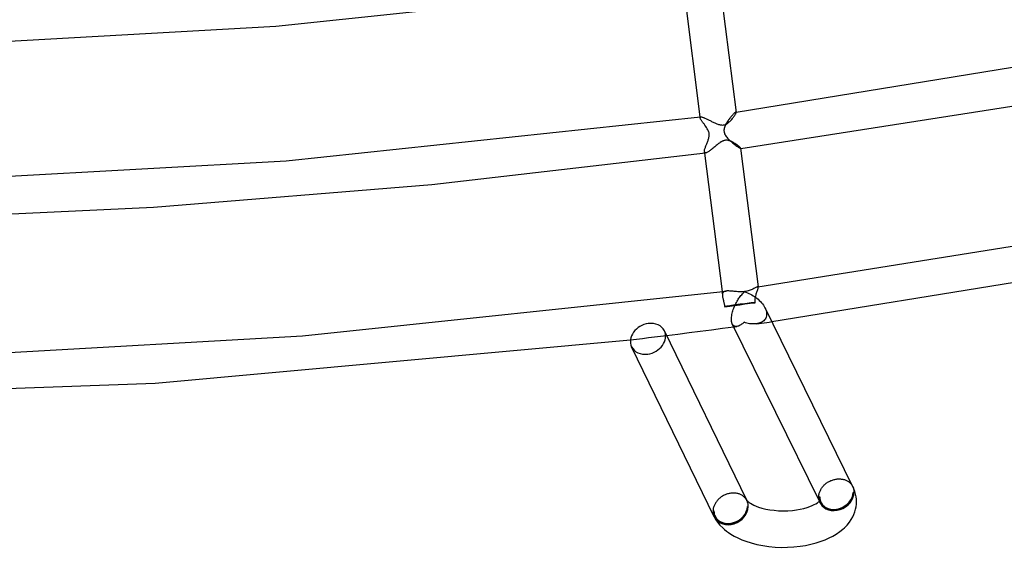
# Model space of a CAD drawing. Header units: millimetres. Extents: x -519 to 519, y -260 to 440.
# Tile 38 of 107: x 47 to 155, y -260 to -202. Entities that reach past the tile are written whole.
import ezdxf

# ---------------------------------------------------------------- set-up
doc = ezdxf.new("R2010")
doc.units = ezdxf.units.MM
doc.layers.add('HIDDEN', color=7, linetype='Continuous')
doc.layers.add('THICK', color=7, linetype='Continuous')

msp = doc.modelspace()

# ---------------------------------------------------------------- linework, layer by layer
at = {"layer": 'HIDDEN'}
for p, q in [((125.35, -212.6), (125.32, -212.62)), ((125.38, -212.59), (125.35, -212.6)), ((125.39, -212.59), (125.38, -212.59)), ((125.4, -212.6), (125.39, -212.59)), ((125.39, -212.59), (125.39, -212.59)), ((125.41, -212.61), (125.4, -212.6)), ((125.4, -212.6), (125.4, -212.6)), ((125.41, -212.62), (125.41, -212.61)), ((121.44, -213.12), (121.45, -213.2)), ((121.45, -213.16), (121.46, -213.14)), ((121.45, -213.18), (121.45, -213.16)), ((121.45, -213.2), (121.45, -213.18)), ((121.46, -213.23), (121.45, -213.2)), ((121.46, -213.14), (121.48, -213.12)), ((121.47, -213.27), (121.46, -213.23)), ((121.49, -213.31), (121.47, -213.27)), ((121.48, -213.12), (121.5, -213.11)), ((121.51, -213.36), (121.49, -213.31)), ((121.5, -213.11), (121.52, -213.11)), ((121.54, -213.41), (121.51, -213.36)), ((121.58, -213.46), (121.54, -213.41)), ((121.61, -213.52), (121.58, -213.46)), ((121.65, -213.57), (121.61, -213.52)), ((121.7, -213.63), (121.65, -213.57)), ((121.74, -213.7), (121.7, -213.63)), ((124.46, -213.62), (124.4, -213.71)), ((124.52, -213.52), (124.46, -213.62)), ((124.58, -213.43), (124.52, -213.52)), ((124.65, -213.35), (124.58, -213.43)), ((124.71, -213.26), (124.65, -213.35)), ((124.78, -213.17), (124.71, -213.26)), ((124.84, -213.09), (124.78, -213.17)), ((124.91, -213.02), (124.84, -213.09)), ((124.97, -212.95), (124.91, -213.02)), ((125.03, -212.88), (124.97, -212.95)), ((125.09, -212.82), (125.03, -212.88)), ((125.15, -212.76), (125.09, -212.82)), ((125.2, -212.71), (125.15, -212.76)), ((125.24, -212.67), (125.2, -212.71)), ((125.29, -212.64), (125.24, -212.67)), ((125.32, -212.62), (125.29, -212.64)), ((121.79, -213.76), (121.74, -213.7)), ((121.84, -213.83), (121.79, -213.76)), ((121.89, -213.89), (121.84, -213.83)), ((121.94, -213.96), (121.89, -213.89)), ((121.99, -214.03), (121.94, -213.96)), ((122.08, -214.15), (121.99, -214.03)), ((122.17, -214.28), (122.08, -214.15)), ((122.25, -214.41), (122.17, -214.28)), ((122.32, -214.54), (122.25, -214.41)), ((122.38, -214.67), (122.32, -214.54)), ((122.41, -214.78), (122.38, -214.67)), ((124.08, -214.46), (124.07, -214.55)), ((124.07, -214.55), (124.07, -214.64)), ((124.07, -214.64), (124.08, -214.72)), ((124.1, -214.37), (124.08, -214.46)), ((124.08, -214.72), (124.09, -214.8)), ((124.13, -214.27), (124.1, -214.37)), ((124.16, -214.18), (124.13, -214.27)), ((124.2, -214.08), (124.16, -214.18)), ((124.24, -213.99), (124.2, -214.08)), ((124.29, -213.89), (124.24, -213.99)), ((124.35, -213.8), (124.29, -213.89)), ((124.4, -213.71), (124.35, -213.8)), ((122.26, -215.87), (122.3, -215.79)), ((122.3, -215.79), (122.33, -215.7)), ((122.33, -215.7), (122.35, -215.61)), ((122.35, -215.61), (122.38, -215.53)), ((122.38, -215.53), (122.41, -215.44)), ((122.44, -214.87), (122.41, -214.78)), ((122.41, -215.44), (122.43, -215.34)), ((122.43, -215.34), (122.44, -215.25)), ((122.45, -214.97), (122.44, -214.87)), ((122.44, -215.25), (122.45, -215.15)), ((122.45, -215.06), (122.45, -214.97)), ((122.45, -215.15), (122.45, -215.06)), ((124.09, -214.8), (124.12, -214.89)), ((124.12, -214.89), (124.15, -214.98)), ((124.15, -214.98), (124.2, -215.07)), ((124.2, -215.07), (124.26, -215.17)), ((124.26, -215.17), (124.32, -215.26)), ((124.32, -215.26), (124.39, -215.35)), ((124.39, -215.35), (124.47, -215.44)), ((124.47, -215.44), (124.55, -215.53)), ((124.55, -215.53), (124.64, -215.62)), ((124.64, -215.62), (124.73, -215.71)), ((124.73, -215.71), (124.82, -215.79)), ((124.82, -215.79), (124.92, -215.88)), ((121.92, -216.92), (121.93, -216.87)), ((121.93, -216.96), (121.92, -216.92)), ((121.93, -216.81), (121.95, -216.75)), ((121.93, -216.87), (121.93, -216.81)), ((121.95, -216.75), (121.96, -216.69)), ((121.96, -216.69), (121.98, -216.62)), ((121.98, -216.62), (122.01, -216.54)), ((122.01, -216.54), (122.04, -216.47)), ((122.04, -216.47), (122.06, -216.39)), ((122.06, -216.39), (122.1, -216.3)), ((122.1, -216.3), (122.13, -216.22)), ((122.13, -216.22), (122.16, -216.13)), ((122.16, -216.13), (122.2, -216.05)), ((122.2, -216.05), (122.23, -215.96)), ((122.23, -215.96), (122.26, -215.87)), ((124.92, -215.88), (125.01, -215.96)), ((125.01, -215.96), (125.11, -216.04)), ((125.11, -216.04), (125.21, -216.11)), ((125.21, -216.11), (125.3, -216.19)), ((125.3, -216.19), (125.39, -216.25)), ((125.39, -216.25), (125.48, -216.32)), ((125.48, -216.32), (125.56, -216.37)), ((125.56, -216.37), (125.63, -216.42)), ((125.63, -216.42), (125.7, -216.46)), ((125.7, -216.46), (125.76, -216.5)), ((125.76, -216.5), (125.81, -216.53)), ((125.81, -216.53), (125.85, -216.55)), ((125.85, -216.55), (125.88, -216.56)), ((125.88, -216.56), (125.9, -216.56)), ((125.9, -216.56), (125.9, -216.55)), ((125.9, -216.55), (125.9, -216.55)), ((125.9, -216.55), (125.91, -216.55)), ((125.91, -216.55), (125.9, -216.55)), ((125.9, -216.56), (125.9, -216.56)), ((125.9, -216.56), (125.9, -216.56)), ((121.93, -217), (121.93, -216.96)), ((121.93, -216.96), (121.94, -217.09)), ((121.95, -217.03), (121.93, -217)), ((121.97, -217.05), (121.95, -217.03)), ((121.99, -217.07), (121.97, -217.05)), ((122.03, -217.07), (121.99, -217.07)), ((122.06, -217.07), (122.03, -217.07)), ((127.78, -231.74), (127.76, -231.74)), ((127.77, -232.05), (127.79, -231.98)), ((127.8, -231.74), (127.78, -231.74)), ((127.79, -231.98), (127.81, -231.91)), ((127.81, -231.74), (127.8, -231.74)), ((127.82, -231.75), (127.81, -231.74)), ((127.81, -231.91), (127.82, -231.86)), ((127.82, -231.73), (127.83, -231.78)), ((127.82, -231.77), (127.82, -231.75)), ((127.83, -231.78), (127.82, -231.77)), ((127.82, -231.86), (127.83, -231.82)), ((127.83, -231.82), (127.83, -231.78)), ((123.86, -232.26), (123.92, -232.79)), ((123.92, -232.54), (123.91, -232.62)), ((123.91, -232.62), (123.91, -232.7)), ((123.91, -232.7), (123.92, -232.79)), ((123.93, -232.47), (123.92, -232.54)), ((123.92, -232.79), (123.93, -232.86)), ((123.96, -232.41), (123.93, -232.47)), ((123.93, -232.86), (123.94, -232.93)), ((123.94, -232.93), (123.96, -233)), ((123.99, -232.35), (123.96, -232.41)), ((123.96, -233), (123.97, -233.07)), ((123.97, -233.07), (123.99, -233.15)), ((124.03, -232.31), (123.99, -232.35)), ((124.09, -232.27), (124.03, -232.31)), ((124.15, -232.24), (124.09, -232.27)), ((124.23, -232.22), (124.15, -232.24)), ((124.31, -232.2), (124.23, -232.22)), ((127.49, -233.17), (127.5, -233.1)), ((127.5, -233.1), (127.51, -233.03)), ((127.51, -233.03), (127.52, -232.96)), ((127.52, -232.96), (127.53, -232.89)), ((127.53, -232.89), (127.55, -232.82)), ((127.55, -232.82), (127.56, -232.75)), ((127.56, -232.75), (127.59, -232.63)), ((127.59, -232.63), (127.62, -232.52)), ((127.62, -232.52), (127.65, -232.41)), ((127.65, -232.41), (127.68, -232.31)), ((127.68, -232.31), (127.71, -232.22)), ((127.71, -232.22), (127.74, -232.13)), ((127.74, -232.13), (127.77, -232.05)), ((123.99, -233.15), (124.01, -233.22)), ((124.01, -233.22), (124.02, -233.29)), ((124.02, -233.29), (124.04, -233.35)), ((124.04, -233.35), (124.06, -233.42)), ((124.06, -233.42), (124.07, -233.49)), ((124.07, -233.49), (124.09, -233.56)), ((124.09, -233.56), (124.1, -233.63)), ((124.1, -233.63), (124.12, -233.7)), ((124.12, -233.7), (124.13, -233.77)), ((124.13, -233.77), (124.15, -233.85)), ((124.15, -233.85), (124.16, -233.92)), ((124.16, -233.92), (124.72, -233.85)), ((124.72, -233.85), (125.27, -233.77)), ((125.27, -233.77), (125.82, -233.7)), ((125.82, -233.7), (126.37, -233.62)), ((126.37, -233.62), (126.93, -233.55)), ((126.93, -233.55), (127.48, -233.48)), ((127.48, -233.32), (127.49, -233.25)), ((127.48, -233.4), (127.48, -233.32)), ((127.48, -233.48), (127.48, -233.4)), ((127.49, -233.25), (127.49, -233.17)), ((128.57, -234.04), (128.62, -234.14)), ((128.62, -234.14), (128.66, -234.25)), ((128.65, -235.17), (128.59, -235.28)), ((128.7, -235.05), (128.65, -235.17)), ((128.66, -234.25), (128.7, -234.35)), ((128.7, -234.35), (128.72, -234.45)), ((128.73, -234.93), (128.7, -235.05)), ((128.72, -234.45), (128.74, -234.56)), ((128.75, -234.8), (128.73, -234.93)), ((128.74, -234.56), (128.75, -234.66)), ((128.75, -234.66), (128.75, -234.8)), ((125.03, -235.89), (124.99, -235.81)), ((125.09, -235.95), (125.03, -235.89)), ((125.15, -236), (125.09, -235.95)), ((125.14, -236.13), (125.2, -236.12)), ((125.21, -236.04), (125.15, -236)), ((125.2, -236.12), (125.26, -236.11)), ((125.28, -236.07), (125.21, -236.04)), ((125.26, -236.11), (125.32, -236.1)), ((125.35, -236.08), (125.28, -236.07)), ((125.32, -236.1), (125.38, -236.1)), ((125.42, -236.08), (125.35, -236.08)), ((125.38, -236.1), (125.44, -236.09)), ((125.5, -236.08), (125.42, -236.08)), ((125.44, -236.09), (125.49, -236.08)), ((125.58, -236.06), (125.5, -236.08)), ((125.67, -236.04), (125.58, -236.06)), ((125.75, -236), (125.67, -236.04)), ((125.84, -235.96), (125.75, -236)), ((125.92, -235.91), (125.84, -235.96)), ((126.01, -235.85), (125.92, -235.91)), ((126.1, -235.79), (126.01, -235.85)), ((126.19, -235.71), (126.1, -235.79)), ((126.28, -235.63), (126.19, -235.71)), ((126.43, -235.68), (126.28, -235.63)), ((126.59, -235.72), (126.43, -235.68)), ((126.74, -235.75), (126.59, -235.72)), ((126.89, -235.78), (126.74, -235.75)), ((127.05, -235.8), (126.89, -235.78)), ((127.2, -235.81), (127.05, -235.8)), ((127.34, -235.81), (127.2, -235.81)), ((127.49, -235.81), (127.34, -235.81)), ((127.63, -235.79), (127.49, -235.81)), ((127.76, -235.77), (127.63, -235.79)), ((127.64, -235.79), (127.92, -235.75)), ((127.89, -235.74), (127.76, -235.77)), ((128.01, -235.7), (127.89, -235.74)), ((127.92, -235.75), (128.2, -235.72)), ((128.13, -235.66), (128.01, -235.7)), ((128.24, -235.6), (128.13, -235.66)), ((128.2, -235.72), (128.48, -235.68)), ((128.34, -235.54), (128.24, -235.6)), ((128.43, -235.46), (128.34, -235.54)), ((128.52, -235.37), (128.43, -235.46)), ((128.48, -235.68), (128.76, -235.64)), ((128.59, -235.28), (128.52, -235.37)), ((128.76, -235.64), (129.04, -235.6)), ((129.04, -235.6), (129.32, -235.56)), ((114.49, -237.47), (115.15, -237.39)), ((115.15, -237.39), (115.81, -237.31)), ((115.81, -237.31), (116.47, -237.23)), ((116.47, -237.23), (117.13, -237.15)), ((117.13, -237.15), (117.79, -237.07)), ((113.83, -237.55), (114.49, -237.47)), ((138.18, -253.6), (138.18, -253.61)), ((138.18, -253.61), (138.18, -253.62)), ((138.18, -253.62), (138.18, -253.62)), ((138.18, -253.62), (138.19, -253.63)), ((138.19, -253.63), (138.19, -253.64)), ((138.19, -253.64), (138.19, -253.64)), ((138.19, -253.64), (138.23, -253.72)), ((138.23, -253.72), (138.26, -253.81)), ((138.33, -254.26), (138.23, -254.28)), ((138.26, -253.81), (138.29, -253.9)), ((138.29, -253.9), (138.31, -253.99)), ((138.31, -253.99), (138.32, -254.08)), ((138.32, -254.08), (138.33, -254.17)), ((138.33, -254.17), (138.33, -254.26)), ((126.58, -255.15), (126.57, -255.14)), ((126.6, -255.19), (126.58, -255.14)), ((126.58, -255.16), (126.58, -255.15)), ((126.59, -255.17), (126.58, -255.16)), ((126.59, -255.18), (126.59, -255.17)), ((126.6, -255.19), (126.59, -255.18)), ((126.6, -255.2), (126.6, -255.19)), ((126.64, -255.28), (126.6, -255.2)), ((126.67, -255.36), (126.64, -255.28)), ((126.7, -255.45), (126.67, -255.36)), ((126.71, -255.54), (126.7, -255.45)), ((126.73, -255.63), (126.71, -255.54)), ((126.74, -255.72), (126.73, -255.63)), ((126.74, -255.82), (126.74, -255.72)), ((134.56, -254.77), (134.47, -254.78)), ((134.6, -255.4), (134.53, -255.25)), ((134.61, -255.22), (134.6, -255.26)), ((134.6, -255.26), (134.6, -255.3)), ((134.6, -255.3), (134.6, -255.34)), ((134.6, -255.34), (134.61, -255.37)), ((134.62, -255.18), (134.61, -255.22)), ((134.61, -255.37), (134.61, -255.41)), ((134.61, -255.41), (134.62, -255.44)), ((134.63, -255.14), (134.62, -255.15)), ((134.62, -255.15), (134.62, -255.18)), ((134.62, -255.44), (134.63, -255.46)), ((134.63, -255.13), (134.63, -255.14)), ((134.63, -255.46), (134.63, -255.47)), ((134.63, -255.47), (134.63, -255.47)), ((122.87, -256.33), (122.97, -256.32)), ((126.64, -255.83), (126.74, -255.82))]:
    msp.add_line(p, q, dxfattribs=at)
for centre, start, end in [((136.4, -254.52), 206.7949, 208.1919), ((124.81, -256.07), 206.8069, 208.1924)]:
    msp.add_arc(centre, 1.9, start, end, dxfattribs=at)
for centre, major_axis, ratio, start_param, end_param in [((126.05, -233.7), (-1.98, -0.25), 0.033371, -1.344604, -0.309309), ((126.05, -233.7), (-1.98, -0.25), 0.033371, -2.379899, -1.344604), ((115.75, -237.44), (1.8, 0.87), 0.806629, -1.959755, -0.000023), ((115.75, -237.44), (1.8, 0.87), 0.806629, 3.14157, 4.323431), ((136.4, -254.52), (-1.76, -0.94), 0.836516, 0.000112, 2.720164), ((136.4, -254.52), (1.71, 0.84), 0.809811, -3.140905, -0.392011), ((136.4, -254.52), (1.67, 0.9), 0.836516, -3.141481, -0.421429), ((136.4, -254.52), (-1.8, -0.88), 0.809811, 1.178785, 2.749581), ((136.4, -254.52), (-1.76, -0.94), 0.836516, -0.146382, 0.000112), ((136.4, -254.52), (-1.8, -0.88), 0.809811, -0.106633, 0.000688), ((136.4, -254.52), (1.67, 0.9), 0.836516, 2.720164, 3.141704), ((136.4, -254.52), (1.71, 0.84), 0.809811, 2.749581, 3.142281), ((136.4, -254.52), (-1.8, -0.88), 0.809811, 0.044064, 1.178785), ((124.81, -256.07), (-1.71, -0.83), 0.806629, -0.388958, -0.000023), ((124.81, -256.07), (-1.67, -0.9), 0.836516, -0.421429, 0.000112), ((124.81, -256.07), (-1.76, -0.94), 0.836516, 0.000112, 2.720164), ((124.81, -256.07), (-1.71, -0.83), 0.806629, -0.000023, 2.752634), ((124.81, -256.07), (-1.67, -0.9), 0.836516, 0.000112, 2.720164), ((124.81, -256.07), (-1.8, -0.87), 0.806629, 1.181838, 2.752634), ((124.81, -256.07), (-1.8, -0.87), 0.806629, 0.0489, 1.181838)]:
    msp.add_ellipse(centre, major_axis=major_axis, ratio=ratio, start_param=start_param, end_param=end_param, dxfattribs=at)
at = {"layer": 'THICK'}
for p, q in [((74.97, -203.18), (119.75, -198.43)), ((119.57, -198.29), (121.44, -213.12)), ((123.55, -197.92), (125.41, -212.62)), ((29.35, -205.73), (74.97, -203.18)), ((125.41, -212.59), (169.68, -205.38)), ((125.91, -216.56), (158.64, -211.46)), ((76.09, -217.92), (121.52, -213.11)), ((121.52, -213.11), (121.55, -213.11)), ((121.55, -213.11), (121.59, -213.11)), ((121.59, -213.11), (121.63, -213.12)), ((121.63, -213.12), (121.68, -213.13)), ((121.68, -213.13), (121.74, -213.15)), ((121.74, -213.15), (121.8, -213.17)), ((121.8, -213.17), (121.86, -213.19)), ((121.86, -213.19), (121.92, -213.22)), ((121.92, -213.22), (121.99, -213.25)), ((121.99, -213.25), (122.07, -213.28)), ((122.07, -213.28), (122.14, -213.32)), ((122.14, -213.32), (122.22, -213.35)), ((122.22, -213.35), (122.3, -213.39)), ((122.3, -213.39), (122.38, -213.43)), ((122.38, -213.43), (122.46, -213.47)), ((122.46, -213.47), (122.55, -213.52)), ((122.55, -213.52), (122.63, -213.56)), ((122.63, -213.56), (122.72, -213.6)), ((122.72, -213.6), (122.8, -213.64)), ((122.8, -213.64), (122.89, -213.69)), ((122.89, -213.69), (122.97, -213.73)), ((124.58, -213.74), (124.65, -213.67)), ((124.65, -213.67), (124.73, -213.6)), ((124.73, -213.6), (124.8, -213.53)), ((124.8, -213.53), (124.87, -213.46)), ((124.87, -213.46), (124.94, -213.38)), ((124.94, -213.38), (125, -213.3)), ((125, -213.3), (125.06, -213.22)), ((125.06, -213.22), (125.12, -213.15)), ((125.12, -213.15), (125.17, -213.07)), ((125.17, -213.07), (125.22, -213)), ((125.22, -213), (125.27, -212.94)), ((125.27, -212.94), (125.3, -212.87)), ((125.3, -212.87), (125.34, -212.81)), ((125.34, -212.81), (125.36, -212.76)), ((125.36, -212.76), (125.39, -212.71)), ((125.39, -212.71), (125.4, -212.67)), ((125.4, -212.67), (125.41, -212.64)), ((125.41, -212.64), (125.41, -212.62)), ((122.97, -213.73), (123.06, -213.77)), ((123.06, -213.77), (123.14, -213.8)), ((123.14, -213.8), (123.23, -213.84)), ((123.23, -213.84), (123.31, -213.87)), ((123.31, -213.87), (123.39, -213.9)), ((123.39, -213.9), (123.47, -213.93)), ((123.47, -213.93), (123.57, -213.96)), ((123.57, -213.96), (123.67, -213.99)), ((123.67, -213.99), (123.79, -214)), ((123.79, -214), (123.9, -214.01)), ((123.9, -214.01), (124.02, -214)), ((124.02, -214), (124.13, -213.98)), ((124.13, -213.98), (124.23, -213.95)), ((124.23, -213.95), (124.32, -213.91)), ((124.32, -213.91), (124.41, -213.85)), ((124.41, -213.85), (124.5, -213.8)), ((124.5, -213.8), (124.58, -213.74)), ((123.8, -215.84), (123.76, -215.86)), ((123.85, -215.81), (123.8, -215.84)), ((123.89, -215.79), (123.85, -215.81)), ((123.94, -215.77), (123.89, -215.79)), ((123.99, -215.75), (123.94, -215.77)), ((124.03, -215.73), (123.99, -215.75)), ((124.08, -215.71), (124.03, -215.73)), ((124.13, -215.7), (124.08, -215.71)), ((124.18, -215.69), (124.13, -215.7)), ((124.23, -215.68), (124.18, -215.69)), ((124.27, -215.68), (124.23, -215.68)), ((124.31, -215.67), (124.27, -215.68)), ((124.34, -215.67), (124.31, -215.67)), ((124.38, -215.67), (124.34, -215.67)), ((124.43, -215.68), (124.38, -215.67)), ((124.48, -215.68), (124.43, -215.68)), ((124.53, -215.69), (124.48, -215.68)), ((124.59, -215.7), (124.53, -215.69)), ((124.64, -215.72), (124.59, -215.7)), ((124.71, -215.74), (124.64, -215.72)), ((124.81, -215.77), (124.71, -215.74)), ((124.91, -215.82), (124.81, -215.77)), ((125.01, -215.87), (124.91, -215.82)), ((122.41, -216.9), (122.34, -216.95)), ((122.48, -216.85), (122.41, -216.9)), ((122.56, -216.8), (122.48, -216.85)), ((122.63, -216.74), (122.56, -216.8)), ((122.71, -216.68), (122.63, -216.74)), ((122.8, -216.61), (122.71, -216.68)), ((122.88, -216.54), (122.8, -216.61)), ((122.97, -216.47), (122.88, -216.54)), ((123.06, -216.39), (122.97, -216.47)), ((123.15, -216.32), (123.06, -216.39)), ((123.23, -216.25), (123.15, -216.32)), ((123.32, -216.18), (123.23, -216.25)), ((123.41, -216.11), (123.32, -216.18)), ((123.49, -216.04), (123.41, -216.11)), ((123.58, -215.98), (123.49, -216.04)), ((123.67, -215.92), (123.58, -215.98)), ((123.76, -215.86), (123.67, -215.92)), ((125.11, -215.92), (125.01, -215.87)), ((125.21, -215.98), (125.11, -215.92)), ((125.3, -216.04), (125.21, -215.98)), ((125.39, -216.1), (125.3, -216.04)), ((125.48, -216.16), (125.39, -216.1)), ((125.56, -216.22), (125.48, -216.16)), ((125.63, -216.28), (125.56, -216.22)), ((125.7, -216.33), (125.63, -216.28)), ((125.76, -216.38), (125.7, -216.33)), ((125.81, -216.43), (125.76, -216.38)), ((125.85, -216.47), (125.81, -216.43)), ((125.88, -216.5), (125.85, -216.47)), ((125.9, -216.53), (125.88, -216.5)), ((125.9, -216.55), (125.9, -216.53)), ((125.9, -216.55), (127.82, -231.73)), ((29.79, -220.51), (76.09, -217.92)), ((92.04, -220.52), (122.06, -217.07)), ((121.94, -217.09), (123.86, -232.26)), ((122.11, -217.06), (122.06, -217.07)), ((122.16, -217.04), (122.11, -217.06)), ((122.21, -217.02), (122.16, -217.04)), ((122.27, -216.99), (122.21, -217.02)), ((122.34, -216.95), (122.27, -216.99)), ((61.56, -222.99), (92.04, -220.52)), ((30.77, -224.48), (61.56, -222.99)), ((127.77, -231.74), (168.61, -225.21)), ((129.32, -235.56), (173.87, -228.29)), ((127.16, -232.02), (127.06, -232.06)), ((127.25, -231.98), (127.16, -232.02)), ((127.34, -231.93), (127.25, -231.98)), ((127.43, -231.89), (127.34, -231.93)), ((127.5, -231.85), (127.43, -231.89)), ((127.57, -231.82), (127.5, -231.85)), ((127.63, -231.79), (127.57, -231.82)), ((127.68, -231.76), (127.63, -231.79)), ((127.73, -231.75), (127.68, -231.76)), ((127.76, -231.74), (127.73, -231.75)), ((77.88, -237.13), (124.31, -232.2)), ((124.4, -232.19), (124.31, -232.2)), ((124.5, -232.19), (124.4, -232.19)), ((124.6, -232.19), (124.5, -232.19)), ((124.71, -232.2), (124.6, -232.19)), ((124.83, -232.21), (124.71, -232.2)), ((124.94, -232.22), (124.83, -232.21)), ((125.07, -232.23), (124.94, -232.22)), ((125.2, -232.25), (125.07, -232.23)), ((125.33, -232.26), (125.2, -232.25)), ((125.46, -232.27), (125.33, -232.26)), ((125.59, -232.28), (125.46, -232.27)), ((125.58, -233.22), (125.65, -233.11)), ((125.73, -232.29), (125.59, -232.28)), ((125.65, -233.11), (125.72, -233)), ((125.72, -233), (125.79, -232.9)), ((125.88, -232.29), (125.73, -232.29)), ((125.79, -232.9), (125.86, -232.8)), ((125.86, -232.8), (125.94, -232.7)), ((126.02, -232.29), (125.88, -232.29)), ((125.94, -232.7), (126.02, -232.61)), ((126.17, -232.28), (126.02, -232.29)), ((126.02, -232.61), (126.09, -232.52)), ((126.09, -232.52), (126.17, -232.43)), ((126.32, -232.26), (126.17, -232.28)), ((126.17, -232.43), (126.25, -232.35)), ((126.25, -232.35), (126.33, -232.27)), ((126.46, -232.24), (126.32, -232.26)), ((126.33, -232.27), (126.49, -232.33)), ((126.59, -232.21), (126.46, -232.24)), ((126.49, -232.33), (126.65, -232.39)), ((126.71, -232.18), (126.59, -232.21)), ((126.65, -232.39), (126.81, -232.46)), ((126.83, -232.14), (126.71, -232.18)), ((126.81, -232.46), (126.97, -232.54)), ((126.95, -232.11), (126.83, -232.14)), ((127.06, -232.06), (126.95, -232.11)), ((126.97, -232.54), (127.12, -232.62)), ((127.12, -232.62), (127.27, -232.71)), ((127.27, -232.71), (127.42, -232.8)), ((127.42, -232.8), (127.56, -232.9)), ((127.56, -232.9), (127.69, -233)), ((127.69, -233), (127.83, -233.11)), ((127.83, -233.11), (127.95, -233.23)), ((125.1, -234.23), (125.15, -234.09)), ((125.15, -234.09), (125.2, -233.96)), ((125.2, -233.96), (125.26, -233.83)), ((125.26, -233.83), (125.32, -233.7)), ((125.32, -233.7), (125.38, -233.57)), ((125.38, -233.57), (125.44, -233.45)), ((125.44, -233.45), (125.51, -233.33)), ((125.51, -233.33), (125.58, -233.22)), ((127.95, -233.23), (128.08, -233.35)), ((128.08, -233.35), (128.19, -233.48)), ((128.19, -233.48), (128.3, -233.61)), ((128.3, -233.61), (128.4, -233.75)), ((128.4, -233.75), (128.49, -233.89)), ((128.49, -233.89), (128.57, -234.04)), ((138.18, -253.61), (128.58, -234.04)), ((124.89, -235.18), (124.9, -235.05)), ((124.89, -235.31), (124.89, -235.18)), ((124.9, -235.05), (124.92, -234.92)), ((124.92, -234.92), (124.94, -234.78)), ((124.94, -234.78), (124.97, -234.64)), ((124.97, -234.64), (125.01, -234.5)), ((125.01, -234.5), (125.05, -234.36)), ((125.05, -234.36), (125.1, -234.23)), ((122.7, -236.45), (123.92, -236.29)), ((123.92, -236.29), (125.14, -236.13)), ((124.89, -235.43), (124.89, -235.31)), ((124.91, -235.54), (124.89, -235.43)), ((124.93, -235.64), (124.91, -235.54)), ((124.95, -235.73), (124.93, -235.64)), ((124.99, -235.81), (124.95, -235.73)), ((134.53, -255.25), (124.99, -235.81)), ((30.55, -239.79), (77.88, -237.13)), ((126.58, -255.14), (117.55, -236.56)), ((117.79, -237.07), (119.02, -236.92)), ((119.02, -236.92), (120.25, -236.76)), ((120.25, -236.76), (121.47, -236.6)), ((121.47, -236.6), (122.7, -236.45)), ((61.72, -242.31), (113.83, -237.55)), ((123.01, -256.95), (113.95, -238.31)), ((8.7, -244.23), (61.72, -242.31)), ((134.89, -253.67), (134.95, -253.6)), ((134.95, -253.6), (135.01, -253.53)), ((135.01, -253.53), (135.07, -253.46)), ((135.07, -253.46), (135.14, -253.4)), ((135.14, -253.4), (135.21, -253.34)), ((135.21, -253.34), (135.29, -253.28)), ((135.29, -253.28), (135.36, -253.22)), ((135.36, -253.22), (135.44, -253.17)), ((135.44, -253.17), (135.52, -253.12)), ((135.52, -253.12), (135.61, -253.08)), ((135.61, -253.08), (135.69, -253.03)), ((135.69, -253.03), (135.78, -252.99)), ((135.78, -252.99), (135.87, -252.96)), ((135.87, -252.96), (135.96, -252.92)), ((135.96, -252.92), (136.05, -252.89)), ((136.05, -252.89), (136.14, -252.87)), ((136.14, -252.87), (136.23, -252.85)), ((136.23, -252.85), (136.32, -252.83)), ((136.32, -252.83), (136.41, -252.81)), ((136.41, -252.81), (136.5, -252.8)), ((136.5, -252.8), (136.59, -252.8)), ((136.59, -252.8), (136.68, -252.8)), ((136.68, -252.8), (136.77, -252.8)), ((136.77, -252.8), (136.85, -252.8)), ((136.85, -252.8), (136.94, -252.81)), ((136.94, -252.81), (137.02, -252.82)), ((137.02, -252.82), (137.11, -252.84)), ((137.11, -252.84), (137.19, -252.86)), ((137.19, -252.86), (137.27, -252.88)), ((137.27, -252.88), (137.35, -252.9)), ((137.35, -252.9), (137.43, -252.93)), ((137.43, -252.93), (137.5, -252.97)), ((137.5, -252.97), (137.57, -253)), ((137.57, -253), (137.64, -253.04)), ((137.64, -253.04), (137.71, -253.09)), ((137.71, -253.09), (137.77, -253.13)), ((137.77, -253.13), (137.83, -253.18)), ((137.83, -253.18), (137.89, -253.23)), ((137.89, -253.23), (137.95, -253.29)), ((137.95, -253.29), (138, -253.34)), ((138, -253.34), (138.05, -253.4)), ((138.05, -253.4), (138.09, -253.46)), ((138.09, -253.46), (138.13, -253.53)), ((138.13, -253.53), (138.17, -253.59)), ((138.31, -253.89), (138.17, -253.59)), ((123.93, -254.68), (123.85, -254.73)), ((124.02, -254.63), (123.93, -254.68)), ((124.1, -254.59), (124.02, -254.63)), ((124.19, -254.55), (124.1, -254.59)), ((124.28, -254.51), (124.19, -254.55)), ((124.37, -254.48), (124.28, -254.51)), ((124.46, -254.45), (124.37, -254.48)), ((124.55, -254.42), (124.46, -254.45)), ((124.64, -254.4), (124.55, -254.42)), ((124.73, -254.38), (124.64, -254.4)), ((124.82, -254.37), (124.73, -254.38)), ((124.91, -254.36), (124.82, -254.37)), ((125, -254.35), (124.91, -254.36)), ((125.09, -254.35), (125, -254.35)), ((125.17, -254.35), (125.09, -254.35)), ((125.26, -254.36), (125.17, -254.35)), ((125.34, -254.36), (125.26, -254.36)), ((125.43, -254.37), (125.34, -254.36)), ((125.51, -254.39), (125.43, -254.37)), ((125.59, -254.41), (125.51, -254.39)), ((125.67, -254.43), (125.59, -254.41)), ((125.75, -254.45), (125.67, -254.43)), ((125.83, -254.48), (125.75, -254.45)), ((125.9, -254.52), (125.83, -254.48)), ((125.97, -254.55), (125.9, -254.52)), ((126.04, -254.59), (125.97, -254.55)), ((126.11, -254.63), (126.04, -254.59)), ((126.17, -254.68), (126.11, -254.63)), ((126.23, -254.72), (126.17, -254.68)), ((134.47, -254.7), (134.48, -254.62)), ((134.48, -254.62), (134.49, -254.53)), ((134.49, -254.53), (134.5, -254.45)), ((134.5, -254.45), (134.52, -254.37)), ((134.52, -254.37), (134.55, -254.29)), ((134.55, -254.29), (134.58, -254.21)), ((134.58, -254.21), (134.61, -254.13)), ((134.61, -254.13), (134.65, -254.05)), ((134.65, -254.05), (134.69, -253.97)), ((134.69, -253.97), (134.73, -253.89)), ((134.73, -253.89), (134.78, -253.81)), ((134.78, -253.81), (134.83, -253.74)), ((134.83, -253.74), (134.89, -253.67)), ((138.42, -254.19), (138.31, -253.89)), ((138.5, -254.47), (138.42, -254.19)), ((138.56, -254.75), (138.5, -254.47)), ((122.99, -255.76), (122.96, -255.84)), ((123.02, -255.68), (122.99, -255.76)), ((123.06, -255.6), (123.02, -255.68)), ((123.1, -255.52), (123.06, -255.6)), ((123.14, -255.45), (123.1, -255.52)), ((123.19, -255.37), (123.14, -255.45)), ((123.24, -255.3), (123.19, -255.37)), ((123.3, -255.23), (123.24, -255.3)), ((123.36, -255.15), (123.3, -255.23)), ((123.42, -255.09), (123.36, -255.15)), ((123.48, -255.02), (123.42, -255.09)), ((123.55, -254.96), (123.48, -255.02)), ((123.62, -254.9), (123.55, -254.96)), ((123.7, -254.84), (123.62, -254.9)), ((123.78, -254.78), (123.7, -254.84)), ((123.85, -254.73), (123.78, -254.78)), ((126.29, -254.77), (126.23, -254.72)), ((126.34, -254.83), (126.29, -254.77)), ((126.4, -254.88), (126.34, -254.83)), ((126.44, -254.94), (126.4, -254.88)), ((126.49, -255), (126.44, -254.94)), ((126.53, -255.06), (126.49, -255)), ((126.57, -255.13), (126.53, -255.06)), ((126.57, -255.13), (126.57, -255.13)), ((126.57, -255.13), (126.58, -255.15)), ((126.58, -255.15), (126.62, -255.19)), ((126.62, -255.19), (126.68, -255.25)), ((126.68, -255.25), (126.73, -255.3)), ((126.73, -255.3), (126.79, -255.35)), ((126.79, -255.35), (126.88, -255.41)), ((126.88, -255.41), (126.97, -255.47)), ((126.97, -255.47), (127.15, -255.57)), ((127.15, -255.57), (127.35, -255.68)), ((127.35, -255.68), (127.59, -255.78)), ((133.5, -255.83), (133.75, -255.72)), ((133.75, -255.72), (133.97, -255.62)), ((133.97, -255.62), (134.16, -255.52)), ((134.16, -255.52), (134.31, -255.42)), ((134.31, -255.42), (134.44, -255.32)), ((134.44, -255.32), (134.51, -255.27)), ((134.47, -254.78), (134.47, -254.7)), ((134.51, -255.27), (134.56, -255.22)), ((134.56, -255.22), (134.61, -255.17)), ((134.61, -255.17), (134.63, -255.14)), ((134.63, -255.14), (134.63, -255.13)), ((138.59, -255.02), (138.56, -254.75)), ((138.56, -255.85), (138.59, -255.57)), ((138.6, -255.3), (138.59, -255.02)), ((138.59, -255.57), (138.6, -255.3)), ((122.88, -256.25), (122.87, -256.33)), ((122.9, -256.09), (122.88, -256.17)), ((122.88, -256.17), (122.88, -256.25)), ((122.91, -256.01), (122.9, -256.09)), ((122.93, -255.92), (122.91, -256.01)), ((122.96, -255.84), (122.93, -255.92)), ((127.59, -255.78), (127.87, -255.88)), ((127.87, -255.88), (128.23, -256)), ((128.23, -256), (128.65, -256.1)), ((128.65, -256.1), (129.1, -256.18)), ((129.1, -256.18), (129.58, -256.24)), ((129.58, -256.24), (130.07, -256.28)), ((130.07, -256.28), (130.57, -256.3)), ((130.57, -256.3), (131.07, -256.29)), ((131.07, -256.29), (131.57, -256.25)), ((131.57, -256.25), (132.03, -256.19)), ((132.03, -256.19), (132.44, -256.12)), ((132.44, -256.12), (132.83, -256.03)), ((132.83, -256.03), (133.19, -255.93)), ((133.19, -255.93), (133.5, -255.83)), ((138.19, -256.97), (138.32, -256.69)), ((138.32, -256.69), (138.42, -256.41)), ((138.42, -256.41), (138.5, -256.13)), ((138.5, -256.13), (138.56, -255.85)), ((123.04, -257.02), (123.2, -257.29)), ((123.2, -257.29), (123.38, -257.55)), ((123.38, -257.55), (123.64, -257.86)), ((123.64, -257.86), (123.94, -258.16)), ((137.27, -258.16), (137.57, -257.86)), ((137.57, -257.86), (137.82, -257.55)), ((137.82, -257.55), (138.02, -257.26)), ((138.02, -257.26), (138.19, -256.97)), ((123.94, -258.16), (124.13, -258.34)), ((124.13, -258.34), (124.34, -258.51)), ((124.34, -258.51), (124.57, -258.68)), ((124.57, -258.68), (124.81, -258.84)), ((124.81, -258.84), (125.19, -259.06)), ((136.02, -259.06), (136.39, -258.84)), ((136.39, -258.84), (136.77, -258.58)), ((136.77, -258.58), (137.11, -258.31)), ((137.11, -258.31), (137.27, -258.16)), ((125.19, -259.06), (125.59, -259.27)), ((125.59, -259.27), (126.03, -259.46)), ((126.03, -259.46), (126.49, -259.64)), ((126.49, -259.64), (127.05, -259.82)), ((127.05, -259.82), (127.67, -259.98)), ((127.67, -259.98), (128.32, -260.11)), ((132.42, -260.18), (133.02, -260.08)), ((133.02, -260.08), (133.61, -259.96)), ((133.61, -259.96), (134.18, -259.81)), ((134.18, -259.81), (134.72, -259.64)), ((134.72, -259.64), (135.18, -259.46)), ((135.18, -259.46), (135.61, -259.27)), ((135.61, -259.27), (136.02, -259.06)), ((128.32, -260.11), (128.99, -260.2)), ((128.99, -260.2), (129.67, -260.27)), ((129.67, -260.27), (130.36, -260.3)), ((130.36, -260.3), (131.05, -260.29)), ((131.05, -260.29), (131.74, -260.25)), ((131.74, -260.25), (132.42, -260.18))]:
    msp.add_line(p, q, dxfattribs=at)
for centre, major_axis, ratio, start_param, end_param in [((115.75, -237.44), (1.8, 0.87), 0.806629, 1.181838, 3.14157), ((115.75, -237.44), (1.8, 0.87), 0.806629, -0.000023, 1.181838), ((136.4, -254.52), (-1.8, -0.88), 0.809811, -0.392011, -0.106633), ((136.4, -254.52), (-1.76, -0.94), 0.836516, -0.421429, -0.146382), ((124.81, -256.07), (-1.8, -0.87), 0.806629, -0.388958, 0.003741), ((124.81, -256.07), (-1.76, -0.94), 0.836516, -0.421429, 0.000112)]:
    msp.add_ellipse(centre, major_axis=major_axis, ratio=ratio, start_param=start_param, end_param=end_param, dxfattribs=at)

doc.saveas('drawing.dxf')
